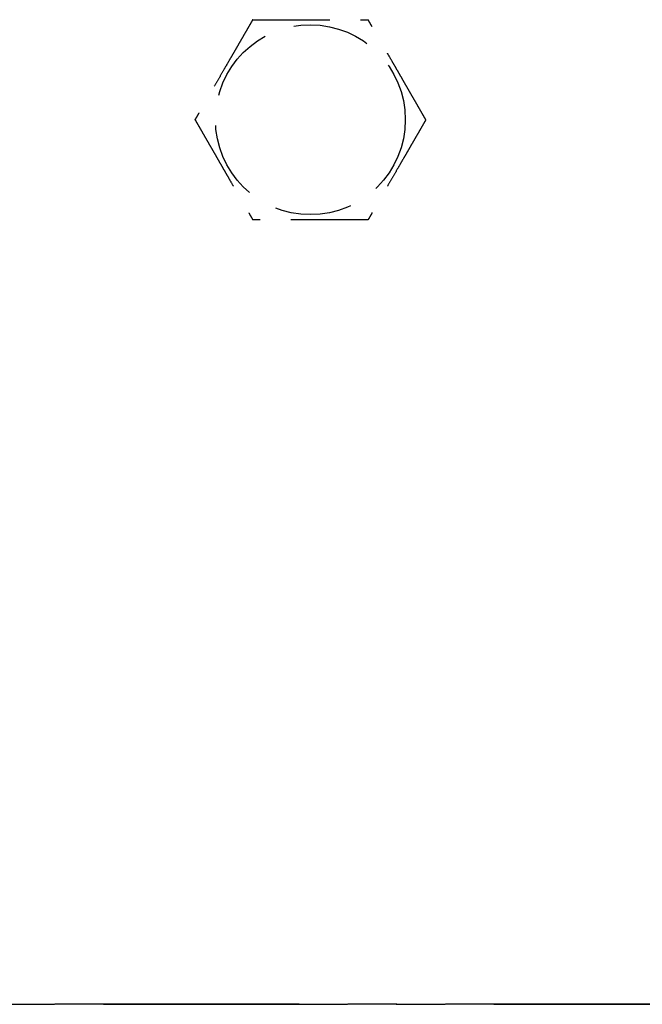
# Model space of a CAD drawing. Header units: millimetres. Extents: x 42975 to 708721, y 118172 to 172014.
# Tile 251 of 256: x 344182 to 344222, y 147637 to 147701. Entities that reach past the tile are written whole.
import ezdxf

# ---------------------------------------------------------------- set-up
doc = ezdxf.new("R2010")
doc.units = ezdxf.units.MM
doc.linetypes.add('ГТО-1 Пунктир', pattern=[7, 5, -2])
doc.linetypes.add('осевая', pattern=[50.8, 31.75, -6.35, 6.35, -6.35])
for name, color, linetype, lineweight in [('ГТО-2_Оси_025', 6, 'осевая', 25), ('ГТО-2_Размеры_035', 2, 'Continuous', 35), ('ОГОС_Пунктир_025', 151, 'ГТО-1 Пунктир', 25)]:
    doc.layers.add(name, color=color, linetype=linetype, lineweight=lineweight)

# ---------------------------------------------------------------- blocks, each defined once
blk = doc.blocks.new('ОГСО_Затвор_План')
at = {"layer": 'ГТО-2_Оси_025', "ltscale": 0.5}
blk.add_line((1439.692, 0), (-1270.296, 0), dxfattribs=at)
at = {"layer": 'ОГОС_Пунктир_025'}
blk.add_circle((-1074.17, 57.5), 6.172, dxfattribs=at)
blk.add_circle((-1074.17, 57.5), 6.172, dxfattribs=at)
for points, knots in [([(-1077.923, 64), (-1077.923, 63.999), (-1077.925, 63.997), (-1077.927, 63.992), (-1077.93, 63.988), (-1077.934, 63.982), (-1077.938, 63.974), (-1077.943, 63.965), (-1077.95, 63.954), (-1077.957, 63.94), (-1077.966, 63.925), (-1077.976, 63.909), (-1077.986, 63.891), (-1077.999, 63.869), (-1078.014, 63.843), (-1078.031, 63.813), (-1078.05, 63.78), (-1078.069, 63.747), (-1078.089, 63.712), (-1078.11, 63.676), (-1078.135, 63.632), (-1078.165, 63.581), (-1078.199, 63.522), (-1078.234, 63.461), (-1078.27, 63.399), (-1078.306, 63.336), (-1078.343, 63.272), (-1078.381, 63.206), (-1078.435, 63.112), (-1078.507, 62.989), (-1078.595, 62.835), (-1078.685, 62.68), (-1078.775, 62.524), (-1078.866, 62.367), (-1078.957, 62.208), (-1079.049, 62.049), (-1079.141, 61.89), (-1079.233, 61.73), (-1079.374, 61.487), (-1079.562, 61.16), (-1079.831, 60.695), (-1080.132, 60.173), (-1080.387, 59.732), (-1080.562, 59.428), (-1080.659, 59.261), (-1080.755, 59.094), (-1080.851, 58.929), (-1080.946, 58.765), (-1081.039, 58.602), (-1081.12, 58.462), (-1081.188, 58.344), (-1081.243, 58.249), (-1081.298, 58.155), (-1081.344, 58.075), (-1081.381, 58.01), (-1081.41, 57.96), (-1081.439, 57.91), (-1081.467, 57.862), (-1081.494, 57.815), (-1081.52, 57.77), (-1081.542, 57.732), (-1081.561, 57.699), (-1081.577, 57.671), (-1081.592, 57.646), (-1081.606, 57.621), (-1081.619, 57.599), (-1081.63, 57.579), (-1081.639, 57.563), (-1081.647, 57.55), (-1081.653, 57.539), (-1081.659, 57.528), (-1081.664, 57.52), (-1081.669, 57.512), (-1081.672, 57.507), (-1081.674, 57.504), (-1081.675, 57.501), (-1081.675, 57.501), (-1081.676, 57.5)], [0, 0, 0, 0, 0.004183, 0.008798, 0.014277, 0.021052, 0.029555, 0.040217, 0.053196, 0.068474, 0.085817, 0.104991, 0.125761, 0.147894, 0.180988, 0.216154, 0.253227, 0.292043, 0.332438, 0.374248, 0.417309, 0.483329, 0.551509, 0.621608, 0.693385, 0.766598, 0.841007, 0.916369, 0.992445, 1.16744, 1.344595, 1.523627, 1.704251, 1.886185, 2.069143, 2.252842, 2.436999, 2.621329, 2.805548, 3.279758, 3.752764, 4.418916, 5.086098, 5.279545, 5.472705, 5.665157, 5.856476, 6.046242, 6.23403, 6.419418, 6.531407, 6.641933, 6.750592, 6.856976, 6.916916, 6.975717, 7.033125, 7.088886, 7.142748, 7.194455, 7.243755, 7.276849, 7.308455, 7.338404, 7.366526, 7.392651, 7.41661, 7.433191, 7.448323, 7.461896, 7.473799, 7.483921, 7.492153, 7.498384, 7.502503, 7.504448, 7.505534, 7.505534, 7.505534, 7.505534]), ([(-1077.923, 64), (-1077.923, 63.999), (-1077.925, 63.997), (-1077.927, 63.992), (-1077.93, 63.988), (-1077.934, 63.982), (-1077.938, 63.974), (-1077.943, 63.965), (-1077.95, 63.954), (-1077.957, 63.94), (-1077.966, 63.925), (-1077.976, 63.909), (-1077.986, 63.891), (-1077.999, 63.869), (-1078.014, 63.843), (-1078.031, 63.813), (-1078.05, 63.78), (-1078.069, 63.747), (-1078.089, 63.712), (-1078.11, 63.676), (-1078.135, 63.632), (-1078.165, 63.581), (-1078.199, 63.522), (-1078.234, 63.461), (-1078.27, 63.399), (-1078.306, 63.336), (-1078.343, 63.272), (-1078.381, 63.206), (-1078.435, 63.112), (-1078.507, 62.989), (-1078.595, 62.835), (-1078.685, 62.68), (-1078.775, 62.524), (-1078.866, 62.367), (-1078.957, 62.208), (-1079.049, 62.049), (-1079.141, 61.89), (-1079.233, 61.73), (-1079.374, 61.487), (-1079.562, 61.16), (-1079.831, 60.695), (-1080.132, 60.173), (-1080.387, 59.732), (-1080.562, 59.428), (-1080.659, 59.261), (-1080.755, 59.094), (-1080.851, 58.929), (-1080.946, 58.765), (-1081.039, 58.602), (-1081.12, 58.462), (-1081.188, 58.344), (-1081.243, 58.249), (-1081.298, 58.155), (-1081.344, 58.075), (-1081.381, 58.01), (-1081.41, 57.96), (-1081.439, 57.91), (-1081.467, 57.862), (-1081.494, 57.815), (-1081.52, 57.77), (-1081.542, 57.732), (-1081.561, 57.699), (-1081.577, 57.671), (-1081.592, 57.646), (-1081.606, 57.621), (-1081.619, 57.599), (-1081.63, 57.579), (-1081.639, 57.563), (-1081.647, 57.55), (-1081.653, 57.539), (-1081.659, 57.528), (-1081.664, 57.52), (-1081.669, 57.512), (-1081.672, 57.507), (-1081.674, 57.504), (-1081.675, 57.501), (-1081.675, 57.501), (-1081.676, 57.5)], [0, 0, 0, 0, 0.004183, 0.008798, 0.014277, 0.021052, 0.029555, 0.040217, 0.053196, 0.068474, 0.085817, 0.104991, 0.125761, 0.147894, 0.180988, 0.216154, 0.253227, 0.292043, 0.332438, 0.374248, 0.417309, 0.483329, 0.551509, 0.621608, 0.693385, 0.766598, 0.841007, 0.916369, 0.992445, 1.16744, 1.344595, 1.523627, 1.704251, 1.886185, 2.069143, 2.252842, 2.436999, 2.621329, 2.805548, 3.279758, 3.752764, 4.418916, 5.086098, 5.279545, 5.472705, 5.665157, 5.856476, 6.046242, 6.23403, 6.419418, 6.531407, 6.641933, 6.750592, 6.856976, 6.916916, 6.975717, 7.033125, 7.088886, 7.142748, 7.194455, 7.243755, 7.276849, 7.308455, 7.338404, 7.366526, 7.392651, 7.41661, 7.433191, 7.448323, 7.461896, 7.473799, 7.483921, 7.492153, 7.498384, 7.502503, 7.504448, 7.505534, 7.505534, 7.505534, 7.505534]), ([(-1077.923, 64), (-1077.922, 64), (-1077.919, 64), (-1077.915, 64), (-1077.91, 64), (-1077.905, 64), (-1077.899, 64), (-1077.891, 64), (-1077.881, 64), (-1077.87, 64), (-1077.857, 64), (-1077.842, 64), (-1077.826, 64), (-1077.809, 64), (-1077.79, 64), (-1077.768, 64), (-1077.741, 64), (-1077.71, 64), (-1077.678, 64), (-1077.644, 64), (-1077.609, 64), (-1077.573, 64), (-1077.535, 64), (-1077.49, 64), (-1077.437, 64), (-1077.376, 64), (-1077.313, 64), (-1077.249, 64), (-1077.183, 64), (-1077.117, 64), (-1077.05, 64), (-1076.981, 64), (-1076.881, 64), (-1076.749, 64), (-1076.584, 64), (-1076.417, 64), (-1076.248, 64), (-1076.079, 64), (-1075.909, 64), (-1075.737, 64), (-1075.566, 64), (-1075.394, 64), (-1075.222, 64), (-1074.98, 64), (-1074.669, 64), (-1074.29, 64), (-1073.911, 64), (-1073.485, 64), (-1073.012, 64), (-1072.622, 64), (-1072.363, 64), (-1072.235, 64), (-1072.108, 64), (-1071.981, 64), (-1071.855, 64), (-1071.729, 64), (-1071.605, 64), (-1071.483, 64), (-1071.374, 64), (-1071.28, 64), (-1071.201, 64), (-1071.122, 64), (-1071.045, 64), (-1070.979, 64), (-1070.923, 64), (-1070.877, 64), (-1070.832, 64), (-1070.789, 64), (-1070.747, 64), (-1070.707, 64), (-1070.668, 64), (-1070.634, 64), (-1070.605, 64), (-1070.581, 64), (-1070.558, 64), (-1070.536, 64), (-1070.516, 64), (-1070.498, 64), (-1070.481, 64), (-1070.467, 64), (-1070.455, 64), (-1070.445, 64), (-1070.436, 64), (-1070.429, 64), (-1070.424, 64), (-1070.42, 64), (-1070.418, 64), (-1070.418, 64), (-1070.417, 64)], [0, 0, 0, 0, 0.003645, 0.007566, 0.01204, 0.017343, 0.023752, 0.031543, 0.040993, 0.052264, 0.065302, 0.079955, 0.096068, 0.113488, 0.132062, 0.151634, 0.180994, 0.211959, 0.244418, 0.278261, 0.313376, 0.349653, 0.386981, 0.425249, 0.484863, 0.546213, 0.609126, 0.67343, 0.738954, 0.805525, 0.872972, 0.941123, 1.009805, 1.173351, 1.338694, 1.505627, 1.673942, 1.843431, 2.013887, 2.185103, 2.356869, 2.528979, 2.701226, 2.8734, 3.253796, 3.633187, 4.011942, 4.390425, 4.911078, 5.431731, 5.559867, 5.687803, 5.81535, 5.942319, 6.068521, 6.193767, 6.317868, 6.440634, 6.561877, 6.642693, 6.722516, 6.801133, 6.878331, 6.953896, 7.000474, 7.046161, 7.090798, 7.134226, 7.176284, 7.216813, 7.255653, 7.292644, 7.318036, 7.342284, 7.365288, 7.386943, 7.407149, 7.425803, 7.442802, 7.456039, 7.467883, 7.478242, 7.487027, 7.494147, 7.499513, 7.503033, 7.504638, 7.505536, 7.505536, 7.505536, 7.505536]), ([(-1077.923, 64), (-1077.922, 64), (-1077.919, 64), (-1077.915, 64), (-1077.91, 64), (-1077.905, 64), (-1077.899, 64), (-1077.891, 64), (-1077.881, 64), (-1077.87, 64), (-1077.857, 64), (-1077.842, 64), (-1077.826, 64), (-1077.809, 64), (-1077.79, 64), (-1077.768, 64), (-1077.741, 64), (-1077.71, 64), (-1077.678, 64), (-1077.644, 64), (-1077.609, 64), (-1077.573, 64), (-1077.535, 64), (-1077.49, 64), (-1077.437, 64), (-1077.376, 64), (-1077.313, 64), (-1077.249, 64), (-1077.183, 64), (-1077.117, 64), (-1077.05, 64), (-1076.981, 64), (-1076.881, 64), (-1076.749, 64), (-1076.584, 64), (-1076.417, 64), (-1076.248, 64), (-1076.079, 64), (-1075.909, 64), (-1075.737, 64), (-1075.566, 64), (-1075.394, 64), (-1075.222, 64), (-1074.98, 64), (-1074.669, 64), (-1074.29, 64), (-1073.911, 64), (-1073.485, 64), (-1073.012, 64), (-1072.622, 64), (-1072.363, 64), (-1072.235, 64), (-1072.108, 64), (-1071.981, 64), (-1071.855, 64), (-1071.729, 64), (-1071.605, 64), (-1071.483, 64), (-1071.374, 64), (-1071.28, 64), (-1071.201, 64), (-1071.122, 64), (-1071.045, 64), (-1070.979, 64), (-1070.923, 64), (-1070.877, 64), (-1070.832, 64), (-1070.789, 64), (-1070.747, 64), (-1070.707, 64), (-1070.668, 64), (-1070.634, 64), (-1070.605, 64), (-1070.581, 64), (-1070.558, 64), (-1070.536, 64), (-1070.516, 64), (-1070.498, 64), (-1070.481, 64), (-1070.467, 64), (-1070.455, 64), (-1070.445, 64), (-1070.436, 64), (-1070.429, 64), (-1070.424, 64), (-1070.42, 64), (-1070.418, 64), (-1070.418, 64), (-1070.417, 64)], [0, 0, 0, 0, 0.003645, 0.007566, 0.01204, 0.017343, 0.023752, 0.031543, 0.040993, 0.052264, 0.065302, 0.079955, 0.096068, 0.113488, 0.132062, 0.151634, 0.180994, 0.211959, 0.244418, 0.278261, 0.313376, 0.349653, 0.386981, 0.425249, 0.484863, 0.546213, 0.609126, 0.67343, 0.738954, 0.805525, 0.872972, 0.941123, 1.009805, 1.173351, 1.338694, 1.505627, 1.673942, 1.843431, 2.013887, 2.185103, 2.356869, 2.528979, 2.701226, 2.8734, 3.253796, 3.633187, 4.011942, 4.390425, 4.911078, 5.431731, 5.559867, 5.687803, 5.81535, 5.942319, 6.068521, 6.193767, 6.317868, 6.440634, 6.561877, 6.642693, 6.722516, 6.801133, 6.878331, 6.953896, 7.000474, 7.046161, 7.090798, 7.134226, 7.176284, 7.216813, 7.255653, 7.292644, 7.318036, 7.342284, 7.365288, 7.386943, 7.407149, 7.425803, 7.442802, 7.456039, 7.467883, 7.478242, 7.487027, 7.494147, 7.499513, 7.503033, 7.504638, 7.505536, 7.505536, 7.505536, 7.505536]), ([(-1066.664, 57.5), (-1066.665, 57.501), (-1066.666, 57.504), (-1066.668, 57.507), (-1066.671, 57.511), (-1066.673, 57.516), (-1066.677, 57.521), (-1066.681, 57.528), (-1066.685, 57.536), (-1066.691, 57.546), (-1066.697, 57.557), (-1066.705, 57.57), (-1066.713, 57.584), (-1066.721, 57.599), (-1066.731, 57.615), (-1066.743, 57.636), (-1066.757, 57.661), (-1066.775, 57.692), (-1066.794, 57.725), (-1066.814, 57.759), (-1066.834, 57.794), (-1066.855, 57.831), (-1066.88, 57.873), (-1066.907, 57.921), (-1066.938, 57.974), (-1066.969, 58.028), (-1067.001, 58.084), (-1067.034, 58.141), (-1067.067, 58.198), (-1067.101, 58.257), (-1067.135, 58.316), (-1067.185, 58.402), (-1067.251, 58.517), (-1067.334, 58.66), (-1067.418, 58.805), (-1067.502, 58.95), (-1067.586, 59.097), (-1067.672, 59.245), (-1067.757, 59.393), (-1067.843, 59.542), (-1067.929, 59.691), (-1068.015, 59.84), (-1068.136, 60.049), (-1068.291, 60.318), (-1068.481, 60.647), (-1068.67, 60.975), (-1068.883, 61.344), (-1069.12, 61.753), (-1069.318, 62.096), (-1069.452, 62.329), (-1069.524, 62.454), (-1069.596, 62.578), (-1069.667, 62.701), (-1069.738, 62.823), (-1069.808, 62.945), (-1069.877, 63.064), (-1069.936, 63.167), (-1069.986, 63.253), (-1070.026, 63.322), (-1070.065, 63.39), (-1070.103, 63.457), (-1070.137, 63.514), (-1070.165, 63.563), (-1070.187, 63.602), (-1070.21, 63.641), (-1070.231, 63.678), (-1070.252, 63.715), (-1070.273, 63.75), (-1070.292, 63.783), (-1070.31, 63.814), (-1070.325, 63.841), (-1070.339, 63.865), (-1070.352, 63.888), (-1070.364, 63.909), (-1070.376, 63.928), (-1070.385, 63.944), (-1070.392, 63.957), (-1070.398, 63.967), (-1070.403, 63.976), (-1070.408, 63.984), (-1070.411, 63.99), (-1070.414, 63.995), (-1070.416, 63.998), (-1070.417, 63.999), (-1070.417, 64), (-1070.417, 64)], [0, 0, 0, 0, 0.003647, 0.00757, 0.012046, 0.017351, 0.023761, 0.031553, 0.041004, 0.052275, 0.065312, 0.079964, 0.096076, 0.113495, 0.132067, 0.151638, 0.185325, 0.221088, 0.258762, 0.298181, 0.33918, 0.381592, 0.425253, 0.48487, 0.546221, 0.609136, 0.673441, 0.738966, 0.805539, 0.872987, 0.941139, 1.009822, 1.173367, 1.33871, 1.505642, 1.673957, 1.843445, 2.013901, 2.185115, 2.356881, 2.528991, 2.701236, 2.87341, 3.253801, 3.633189, 4.01194, 4.390419, 4.911076, 5.431733, 5.575876, 5.719736, 5.863044, 6.005531, 6.146927, 6.286964, 6.425373, 6.561883, 6.642701, 6.722526, 6.801145, 6.878344, 6.95391, 7.000486, 7.046172, 7.090808, 7.134234, 7.176291, 7.216819, 7.255659, 7.292649, 7.322166, 7.350103, 7.376299, 7.400591, 7.422816, 7.442813, 7.456049, 7.467891, 7.478249, 7.487032, 7.49415, 7.499512, 7.503029, 7.504631, 7.505526, 7.505526, 7.505526, 7.505526]), ([(-1066.664, 57.5), (-1066.665, 57.501), (-1066.666, 57.504), (-1066.668, 57.507), (-1066.671, 57.511), (-1066.673, 57.516), (-1066.677, 57.521), (-1066.681, 57.528), (-1066.685, 57.536), (-1066.691, 57.546), (-1066.697, 57.557), (-1066.705, 57.57), (-1066.713, 57.584), (-1066.721, 57.599), (-1066.731, 57.615), (-1066.743, 57.636), (-1066.757, 57.661), (-1066.775, 57.692), (-1066.794, 57.725), (-1066.814, 57.759), (-1066.834, 57.794), (-1066.855, 57.831), (-1066.88, 57.873), (-1066.907, 57.921), (-1066.938, 57.974), (-1066.969, 58.028), (-1067.001, 58.084), (-1067.034, 58.141), (-1067.067, 58.198), (-1067.101, 58.257), (-1067.135, 58.316), (-1067.185, 58.402), (-1067.251, 58.517), (-1067.334, 58.66), (-1067.418, 58.805), (-1067.502, 58.95), (-1067.586, 59.097), (-1067.672, 59.245), (-1067.757, 59.393), (-1067.843, 59.542), (-1067.929, 59.691), (-1068.015, 59.84), (-1068.136, 60.049), (-1068.291, 60.318), (-1068.481, 60.647), (-1068.67, 60.975), (-1068.883, 61.344), (-1069.12, 61.753), (-1069.318, 62.096), (-1069.452, 62.329), (-1069.524, 62.454), (-1069.596, 62.578), (-1069.667, 62.701), (-1069.738, 62.823), (-1069.808, 62.945), (-1069.877, 63.064), (-1069.936, 63.167), (-1069.986, 63.253), (-1070.026, 63.322), (-1070.065, 63.39), (-1070.103, 63.457), (-1070.137, 63.514), (-1070.165, 63.563), (-1070.187, 63.602), (-1070.21, 63.641), (-1070.231, 63.678), (-1070.252, 63.715), (-1070.273, 63.75), (-1070.292, 63.783), (-1070.31, 63.814), (-1070.325, 63.841), (-1070.339, 63.865), (-1070.352, 63.888), (-1070.364, 63.909), (-1070.376, 63.928), (-1070.385, 63.944), (-1070.392, 63.957), (-1070.398, 63.967), (-1070.403, 63.976), (-1070.408, 63.984), (-1070.411, 63.99), (-1070.414, 63.995), (-1070.416, 63.998), (-1070.417, 63.999), (-1070.417, 64), (-1070.417, 64)], [0, 0, 0, 0, 0.003647, 0.00757, 0.012046, 0.017351, 0.023761, 0.031553, 0.041004, 0.052275, 0.065312, 0.079964, 0.096076, 0.113495, 0.132067, 0.151638, 0.185325, 0.221088, 0.258762, 0.298181, 0.33918, 0.381592, 0.425253, 0.48487, 0.546221, 0.609136, 0.673441, 0.738966, 0.805539, 0.872987, 0.941139, 1.009822, 1.173367, 1.33871, 1.505642, 1.673957, 1.843445, 2.013901, 2.185115, 2.356881, 2.528991, 2.701236, 2.87341, 3.253801, 3.633189, 4.01194, 4.390419, 4.911076, 5.431733, 5.575876, 5.719736, 5.863044, 6.005531, 6.146927, 6.286964, 6.425373, 6.561883, 6.642701, 6.722526, 6.801145, 6.878344, 6.95391, 7.000486, 7.046172, 7.090808, 7.134234, 7.176291, 7.216819, 7.255659, 7.292649, 7.322166, 7.350103, 7.376299, 7.400591, 7.422816, 7.442813, 7.456049, 7.467891, 7.478249, 7.487032, 7.49415, 7.499512, 7.503029, 7.504631, 7.505526, 7.505526, 7.505526, 7.505526]), ([(-1081.676, 57.5), (-1081.675, 57.499), (-1081.674, 57.497), (-1081.672, 57.494), (-1081.669, 57.49), (-1081.667, 57.485), (-1081.663, 57.479), (-1081.659, 57.473), (-1081.655, 57.464), (-1081.649, 57.455), (-1081.643, 57.443), (-1081.635, 57.431), (-1081.627, 57.417), (-1081.619, 57.402), (-1081.609, 57.386), (-1081.597, 57.365), (-1081.583, 57.339), (-1081.565, 57.308), (-1081.546, 57.276), (-1081.526, 57.242), (-1081.506, 57.206), (-1081.485, 57.169), (-1081.46, 57.127), (-1081.433, 57.08), (-1081.402, 57.027), (-1081.371, 56.972), (-1081.339, 56.917), (-1081.306, 56.86), (-1081.273, 56.802), (-1081.239, 56.744), (-1081.205, 56.685), (-1081.155, 56.598), (-1081.089, 56.484), (-1081.006, 56.34), (-1080.922, 56.196), (-1080.838, 56.05), (-1080.754, 55.904), (-1080.668, 55.756), (-1080.583, 55.608), (-1080.497, 55.459), (-1080.411, 55.31), (-1080.325, 55.161), (-1080.204, 54.952), (-1080.049, 54.683), (-1079.859, 54.354), (-1079.67, 54.026), (-1079.457, 53.657), (-1079.22, 53.247), (-1079.022, 52.905), (-1078.888, 52.672), (-1078.816, 52.547), (-1078.744, 52.423), (-1078.673, 52.3), (-1078.602, 52.177), (-1078.532, 52.056), (-1078.463, 51.936), (-1078.404, 51.834), (-1078.354, 51.748), (-1078.314, 51.679), (-1078.275, 51.611), (-1078.237, 51.544), (-1078.203, 51.486), (-1078.175, 51.438), (-1078.153, 51.398), (-1078.13, 51.36), (-1078.109, 51.322), (-1078.088, 51.286), (-1078.067, 51.251), (-1078.048, 51.217), (-1078.03, 51.187), (-1078.015, 51.16), (-1078.001, 51.135), (-1077.988, 51.113), (-1077.976, 51.092), (-1077.964, 51.073), (-1077.955, 51.057), (-1077.948, 51.044), (-1077.942, 51.033), (-1077.937, 51.024), (-1077.932, 51.017), (-1077.929, 51.011), (-1077.926, 51.006), (-1077.924, 51.003), (-1077.923, 51.001), (-1077.923, 51.001), (-1077.923, 51)], [0, 0, 0, 0, 0.003646, 0.007569, 0.012045, 0.01735, 0.02376, 0.031553, 0.041004, 0.052275, 0.065314, 0.079968, 0.096081, 0.113501, 0.132074, 0.151646, 0.185331, 0.221092, 0.258763, 0.298179, 0.339174, 0.381583, 0.42524, 0.484855, 0.546205, 0.609119, 0.673425, 0.73895, 0.805523, 0.872972, 0.941125, 1.009809, 1.173357, 1.338702, 1.505636, 1.673952, 1.843442, 2.013898, 2.185113, 2.356879, 2.528989, 2.701235, 2.87341, 3.253803, 3.633193, 4.011945, 4.390427, 4.91108, 5.431733, 5.575876, 5.719737, 5.863045, 6.005532, 6.146929, 6.286966, 6.425374, 6.561883, 6.642698, 6.72252, 6.801136, 6.878333, 6.953897, 7.000475, 7.046163, 7.0908, 7.134229, 7.176287, 7.216817, 7.255658, 7.292649, 7.322166, 7.350103, 7.376298, 7.40059, 7.422815, 7.442813, 7.45605, 7.467893, 7.478252, 7.487037, 7.494156, 7.499519, 7.503037, 7.504639, 7.505534, 7.505534, 7.505534, 7.505534]), ([(-1081.676, 57.5), (-1081.675, 57.499), (-1081.674, 57.497), (-1081.672, 57.494), (-1081.669, 57.49), (-1081.667, 57.485), (-1081.663, 57.479), (-1081.659, 57.473), (-1081.655, 57.464), (-1081.649, 57.455), (-1081.643, 57.443), (-1081.635, 57.431), (-1081.627, 57.417), (-1081.619, 57.402), (-1081.609, 57.386), (-1081.597, 57.365), (-1081.583, 57.339), (-1081.565, 57.308), (-1081.546, 57.276), (-1081.526, 57.242), (-1081.506, 57.206), (-1081.485, 57.169), (-1081.46, 57.127), (-1081.433, 57.08), (-1081.402, 57.027), (-1081.371, 56.972), (-1081.339, 56.917), (-1081.306, 56.86), (-1081.273, 56.802), (-1081.239, 56.744), (-1081.205, 56.685), (-1081.155, 56.598), (-1081.089, 56.484), (-1081.006, 56.34), (-1080.922, 56.196), (-1080.838, 56.05), (-1080.754, 55.904), (-1080.668, 55.756), (-1080.583, 55.608), (-1080.497, 55.459), (-1080.411, 55.31), (-1080.325, 55.161), (-1080.204, 54.952), (-1080.049, 54.683), (-1079.859, 54.354), (-1079.67, 54.026), (-1079.457, 53.657), (-1079.22, 53.247), (-1079.022, 52.905), (-1078.888, 52.672), (-1078.816, 52.547), (-1078.744, 52.423), (-1078.673, 52.3), (-1078.602, 52.177), (-1078.532, 52.056), (-1078.463, 51.936), (-1078.404, 51.834), (-1078.354, 51.748), (-1078.314, 51.679), (-1078.275, 51.611), (-1078.237, 51.544), (-1078.203, 51.486), (-1078.175, 51.438), (-1078.153, 51.398), (-1078.13, 51.36), (-1078.109, 51.322), (-1078.088, 51.286), (-1078.067, 51.251), (-1078.048, 51.217), (-1078.03, 51.187), (-1078.015, 51.16), (-1078.001, 51.135), (-1077.988, 51.113), (-1077.976, 51.092), (-1077.964, 51.073), (-1077.955, 51.057), (-1077.948, 51.044), (-1077.942, 51.033), (-1077.937, 51.024), (-1077.932, 51.017), (-1077.929, 51.011), (-1077.926, 51.006), (-1077.924, 51.003), (-1077.923, 51.001), (-1077.923, 51.001), (-1077.923, 51)], [0, 0, 0, 0, 0.003646, 0.007569, 0.012045, 0.01735, 0.02376, 0.031553, 0.041004, 0.052275, 0.065314, 0.079968, 0.096081, 0.113501, 0.132074, 0.151646, 0.185331, 0.221092, 0.258763, 0.298179, 0.339174, 0.381583, 0.42524, 0.484855, 0.546205, 0.609119, 0.673425, 0.73895, 0.805523, 0.872972, 0.941125, 1.009809, 1.173357, 1.338702, 1.505636, 1.673952, 1.843442, 2.013898, 2.185113, 2.356879, 2.528989, 2.701235, 2.87341, 3.253803, 3.633193, 4.011945, 4.390427, 4.91108, 5.431733, 5.575876, 5.719737, 5.863045, 6.005532, 6.146929, 6.286966, 6.425374, 6.561883, 6.642698, 6.72252, 6.801136, 6.878333, 6.953897, 7.000475, 7.046163, 7.0908, 7.134229, 7.176287, 7.216817, 7.255658, 7.292649, 7.322166, 7.350103, 7.376298, 7.40059, 7.422815, 7.442813, 7.45605, 7.467893, 7.478252, 7.487037, 7.494156, 7.499519, 7.503037, 7.504639, 7.505534, 7.505534, 7.505534, 7.505534]), ([(-1066.664, 57.5), (-1066.665, 57.499), (-1066.667, 57.497), (-1066.669, 57.492), (-1066.672, 57.488), (-1066.675, 57.482), (-1066.68, 57.474), (-1066.685, 57.465), (-1066.691, 57.454), (-1066.699, 57.44), (-1066.708, 57.425), (-1066.717, 57.409), (-1066.728, 57.391), (-1066.74, 57.369), (-1066.755, 57.343), (-1066.773, 57.313), (-1066.791, 57.281), (-1066.811, 57.247), (-1066.831, 57.212), (-1066.852, 57.176), (-1066.877, 57.132), (-1066.906, 57.081), (-1066.941, 57.022), (-1066.976, 56.961), (-1067.011, 56.899), (-1067.048, 56.836), (-1067.085, 56.772), (-1067.123, 56.706), (-1067.177, 56.612), (-1067.249, 56.489), (-1067.337, 56.335), (-1067.427, 56.18), (-1067.517, 56.024), (-1067.608, 55.867), (-1067.699, 55.708), (-1067.791, 55.549), (-1067.883, 55.39), (-1067.975, 55.23), (-1068.116, 54.987), (-1068.304, 54.66), (-1068.573, 54.195), (-1068.874, 53.673), (-1069.129, 53.232), (-1069.304, 52.928), (-1069.401, 52.761), (-1069.497, 52.594), (-1069.592, 52.429), (-1069.687, 52.265), (-1069.781, 52.102), (-1069.862, 51.962), (-1069.93, 51.844), (-1069.985, 51.749), (-1070.039, 51.655), (-1070.085, 51.575), (-1070.123, 51.51), (-1070.152, 51.46), (-1070.181, 51.41), (-1070.209, 51.362), (-1070.235, 51.315), (-1070.261, 51.27), (-1070.284, 51.232), (-1070.303, 51.199), (-1070.318, 51.171), (-1070.333, 51.146), (-1070.347, 51.121), (-1070.36, 51.099), (-1070.372, 51.079), (-1070.381, 51.063), (-1070.388, 51.05), (-1070.395, 51.039), (-1070.401, 51.028), (-1070.406, 51.02), (-1070.41, 51.012), (-1070.413, 51.007), (-1070.415, 51.004), (-1070.417, 51.002), (-1070.417, 51.001), (-1070.417, 51)], [0, 0, 0, 0, 0.004181, 0.008795, 0.014272, 0.021046, 0.029547, 0.040209, 0.053189, 0.068468, 0.085812, 0.104988, 0.12576, 0.147894, 0.180989, 0.216156, 0.253229, 0.292045, 0.332439, 0.374249, 0.417309, 0.483329, 0.551508, 0.621607, 0.693384, 0.766597, 0.841006, 0.916369, 0.992445, 1.16744, 1.344596, 1.523628, 1.704252, 1.886185, 2.069144, 2.252843, 2.436999, 2.621329, 2.805548, 3.279761, 3.75277, 4.418914, 5.08609, 5.279541, 5.472705, 5.66516, 5.856483, 6.046251, 6.234041, 6.419431, 6.531414, 6.641935, 6.750588, 6.856968, 6.91691, 6.975712, 7.033121, 7.088884, 7.142746, 7.194455, 7.243755, 7.276848, 7.308454, 7.338403, 7.366525, 7.392651, 7.41661, 7.433192, 7.448325, 7.461899, 7.473803, 7.483926, 7.492157, 7.498387, 7.502503, 7.504445, 7.505526, 7.505526, 7.505526, 7.505526]), ([(-1066.664, 57.5), (-1066.665, 57.499), (-1066.667, 57.497), (-1066.669, 57.492), (-1066.672, 57.488), (-1066.675, 57.482), (-1066.68, 57.474), (-1066.685, 57.465), (-1066.691, 57.454), (-1066.699, 57.44), (-1066.708, 57.425), (-1066.717, 57.409), (-1066.728, 57.391), (-1066.74, 57.369), (-1066.755, 57.343), (-1066.773, 57.313), (-1066.791, 57.281), (-1066.811, 57.247), (-1066.831, 57.212), (-1066.852, 57.176), (-1066.877, 57.132), (-1066.906, 57.081), (-1066.941, 57.022), (-1066.976, 56.961), (-1067.011, 56.899), (-1067.048, 56.836), (-1067.085, 56.772), (-1067.123, 56.706), (-1067.177, 56.612), (-1067.249, 56.489), (-1067.337, 56.335), (-1067.427, 56.18), (-1067.517, 56.024), (-1067.608, 55.867), (-1067.699, 55.708), (-1067.791, 55.549), (-1067.883, 55.39), (-1067.975, 55.23), (-1068.116, 54.987), (-1068.304, 54.66), (-1068.573, 54.195), (-1068.874, 53.673), (-1069.129, 53.232), (-1069.304, 52.928), (-1069.401, 52.761), (-1069.497, 52.594), (-1069.592, 52.429), (-1069.687, 52.265), (-1069.781, 52.102), (-1069.862, 51.962), (-1069.93, 51.844), (-1069.985, 51.749), (-1070.039, 51.655), (-1070.085, 51.575), (-1070.123, 51.51), (-1070.152, 51.46), (-1070.181, 51.41), (-1070.209, 51.362), (-1070.235, 51.315), (-1070.261, 51.27), (-1070.284, 51.232), (-1070.303, 51.199), (-1070.318, 51.171), (-1070.333, 51.146), (-1070.347, 51.121), (-1070.36, 51.099), (-1070.372, 51.079), (-1070.381, 51.063), (-1070.388, 51.05), (-1070.395, 51.039), (-1070.401, 51.028), (-1070.406, 51.02), (-1070.41, 51.012), (-1070.413, 51.007), (-1070.415, 51.004), (-1070.417, 51.002), (-1070.417, 51.001), (-1070.417, 51)], [0, 0, 0, 0, 0.004181, 0.008795, 0.014272, 0.021046, 0.029547, 0.040209, 0.053189, 0.068468, 0.085812, 0.104988, 0.12576, 0.147894, 0.180989, 0.216156, 0.253229, 0.292045, 0.332439, 0.374249, 0.417309, 0.483329, 0.551508, 0.621607, 0.693384, 0.766597, 0.841006, 0.916369, 0.992445, 1.16744, 1.344596, 1.523628, 1.704252, 1.886185, 2.069144, 2.252843, 2.436999, 2.621329, 2.805548, 3.279761, 3.75277, 4.418914, 5.08609, 5.279541, 5.472705, 5.66516, 5.856483, 6.046251, 6.234041, 6.419431, 6.531414, 6.641935, 6.750588, 6.856968, 6.91691, 6.975712, 7.033121, 7.088884, 7.142746, 7.194455, 7.243755, 7.276848, 7.308454, 7.338403, 7.366525, 7.392651, 7.41661, 7.433192, 7.448325, 7.461899, 7.473803, 7.483926, 7.492157, 7.498387, 7.502503, 7.504445, 7.505526, 7.505526, 7.505526, 7.505526]), ([(-1070.417, 51), (-1070.418, 51), (-1070.421, 51), (-1070.425, 51), (-1070.43, 51), (-1070.435, 51), (-1070.441, 51), (-1070.449, 51), (-1070.459, 51), (-1070.47, 51), (-1070.483, 51), (-1070.498, 51), (-1070.514, 51), (-1070.531, 51), (-1070.55, 51), (-1070.572, 51), (-1070.599, 51), (-1070.63, 51), (-1070.662, 51), (-1070.696, 51), (-1070.731, 51), (-1070.767, 51), (-1070.805, 51), (-1070.85, 51), (-1070.903, 51), (-1070.964, 51), (-1071.027, 51), (-1071.091, 51), (-1071.157, 51), (-1071.223, 51), (-1071.29, 51), (-1071.359, 51), (-1071.459, 51), (-1071.591, 51), (-1071.756, 51), (-1071.923, 51), (-1072.092, 51), (-1072.261, 51), (-1072.431, 51), (-1072.603, 51), (-1072.774, 51), (-1072.946, 51), (-1073.118, 51), (-1073.36, 51), (-1073.671, 51), (-1074.05, 51), (-1074.429, 51), (-1074.855, 51), (-1075.328, 51), (-1075.718, 51), (-1075.977, 51), (-1076.105, 51), (-1076.232, 51), (-1076.359, 51), (-1076.485, 51), (-1076.611, 51), (-1076.735, 51), (-1076.857, 51), (-1076.966, 51), (-1077.06, 51), (-1077.139, 51), (-1077.218, 51), (-1077.295, 51), (-1077.361, 51), (-1077.417, 51), (-1077.463, 51), (-1077.508, 51), (-1077.551, 51), (-1077.593, 51), (-1077.633, 51), (-1077.672, 51), (-1077.706, 51), (-1077.735, 51), (-1077.759, 51), (-1077.782, 51), (-1077.804, 51), (-1077.824, 51), (-1077.842, 51), (-1077.859, 51), (-1077.873, 51), (-1077.885, 51), (-1077.895, 51), (-1077.904, 51), (-1077.911, 51), (-1077.916, 51), (-1077.92, 51), (-1077.922, 51), (-1077.922, 51), (-1077.923, 51)], [0, 0, 0, 0, 0.003647, 0.007571, 0.012047, 0.017353, 0.023764, 0.031557, 0.041008, 0.052279, 0.065318, 0.079971, 0.096085, 0.113504, 0.132077, 0.151649, 0.181007, 0.21197, 0.244428, 0.278268, 0.313382, 0.349657, 0.386983, 0.425249, 0.484864, 0.546215, 0.609129, 0.673435, 0.73896, 0.805534, 0.872982, 0.941135, 1.00982, 1.173367, 1.338711, 1.505645, 1.67396, 1.843449, 2.013905, 2.18512, 2.356886, 2.528996, 2.701241, 2.873415, 3.253806, 3.633194, 4.011945, 4.390425, 4.911085, 5.431746, 5.559882, 5.687818, 5.815365, 5.942334, 6.068536, 6.193782, 6.317882, 6.440649, 6.561892, 6.642708, 6.722531, 6.801149, 6.878346, 6.953911, 7.000488, 7.046175, 7.090812, 7.13424, 7.176298, 7.216827, 7.255667, 7.292659, 7.318051, 7.342301, 7.365304, 7.38696, 7.407166, 7.425819, 7.442817, 7.456052, 7.467893, 7.47825, 7.487032, 7.49415, 7.499514, 7.503033, 7.504638, 7.505536, 7.505536, 7.505536, 7.505536]), ([(-1070.417, 51), (-1070.418, 51), (-1070.421, 51), (-1070.425, 51), (-1070.43, 51), (-1070.435, 51), (-1070.441, 51), (-1070.449, 51), (-1070.459, 51), (-1070.47, 51), (-1070.483, 51), (-1070.498, 51), (-1070.514, 51), (-1070.531, 51), (-1070.55, 51), (-1070.572, 51), (-1070.599, 51), (-1070.63, 51), (-1070.662, 51), (-1070.696, 51), (-1070.731, 51), (-1070.767, 51), (-1070.805, 51), (-1070.85, 51), (-1070.903, 51), (-1070.964, 51), (-1071.027, 51), (-1071.091, 51), (-1071.157, 51), (-1071.223, 51), (-1071.29, 51), (-1071.359, 51), (-1071.459, 51), (-1071.591, 51), (-1071.756, 51), (-1071.923, 51), (-1072.092, 51), (-1072.261, 51), (-1072.431, 51), (-1072.603, 51), (-1072.774, 51), (-1072.946, 51), (-1073.118, 51), (-1073.36, 51), (-1073.671, 51), (-1074.05, 51), (-1074.429, 51), (-1074.855, 51), (-1075.328, 51), (-1075.718, 51), (-1075.977, 51), (-1076.105, 51), (-1076.232, 51), (-1076.359, 51), (-1076.485, 51), (-1076.611, 51), (-1076.735, 51), (-1076.857, 51), (-1076.966, 51), (-1077.06, 51), (-1077.139, 51), (-1077.218, 51), (-1077.295, 51), (-1077.361, 51), (-1077.417, 51), (-1077.463, 51), (-1077.508, 51), (-1077.551, 51), (-1077.593, 51), (-1077.633, 51), (-1077.672, 51), (-1077.706, 51), (-1077.735, 51), (-1077.759, 51), (-1077.782, 51), (-1077.804, 51), (-1077.824, 51), (-1077.842, 51), (-1077.859, 51), (-1077.873, 51), (-1077.885, 51), (-1077.895, 51), (-1077.904, 51), (-1077.911, 51), (-1077.916, 51), (-1077.92, 51), (-1077.922, 51), (-1077.922, 51), (-1077.923, 51)], [0, 0, 0, 0, 0.003647, 0.007571, 0.012047, 0.017353, 0.023764, 0.031557, 0.041008, 0.052279, 0.065318, 0.079971, 0.096085, 0.113504, 0.132077, 0.151649, 0.181007, 0.21197, 0.244428, 0.278268, 0.313382, 0.349657, 0.386983, 0.425249, 0.484864, 0.546215, 0.609129, 0.673435, 0.73896, 0.805534, 0.872982, 0.941135, 1.00982, 1.173367, 1.338711, 1.505645, 1.67396, 1.843449, 2.013905, 2.18512, 2.356886, 2.528996, 2.701241, 2.873415, 3.253806, 3.633194, 4.011945, 4.390425, 4.911085, 5.431746, 5.559882, 5.687818, 5.815365, 5.942334, 6.068536, 6.193782, 6.317882, 6.440649, 6.561892, 6.642708, 6.722531, 6.801149, 6.878346, 6.953911, 7.000488, 7.046175, 7.090812, 7.13424, 7.176298, 7.216827, 7.255667, 7.292659, 7.318051, 7.342301, 7.365304, 7.38696, 7.407166, 7.425819, 7.442817, 7.456052, 7.467893, 7.47825, 7.487032, 7.49415, 7.499514, 7.503033, 7.504638, 7.505536, 7.505536, 7.505536, 7.505536])]:
    blk.add_open_spline(points, degree=3, knots=knots, dxfattribs=at)
blk = doc.blocks.new('A$C1AA538EC')
at = {"layer": 'ГТО-2_Размеры_035', "rotation": 0.0001303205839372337}
blk.add_blockref('ОГСО_Затвор_План', (0, -11100.085), dxfattribs=at)

msp = doc.modelspace()

# ---------------------------------------------------------------- linework, layer by layer
at = {"layer": 'ГТО-2_Оси_025', "ltscale": 0.5}
msp.add_line((308398.398, 147637.02), (372499.026, 147637.02), dxfattribs=at)

# ---------------------------------------------------------------- block references
at = {"layer": 'ГТО-2_Размеры_035'}
msp.add_blockref('A$C1AA538EC', (345274.631, 158737.105), dxfattribs=at)

doc.saveas('drawing.dxf')
